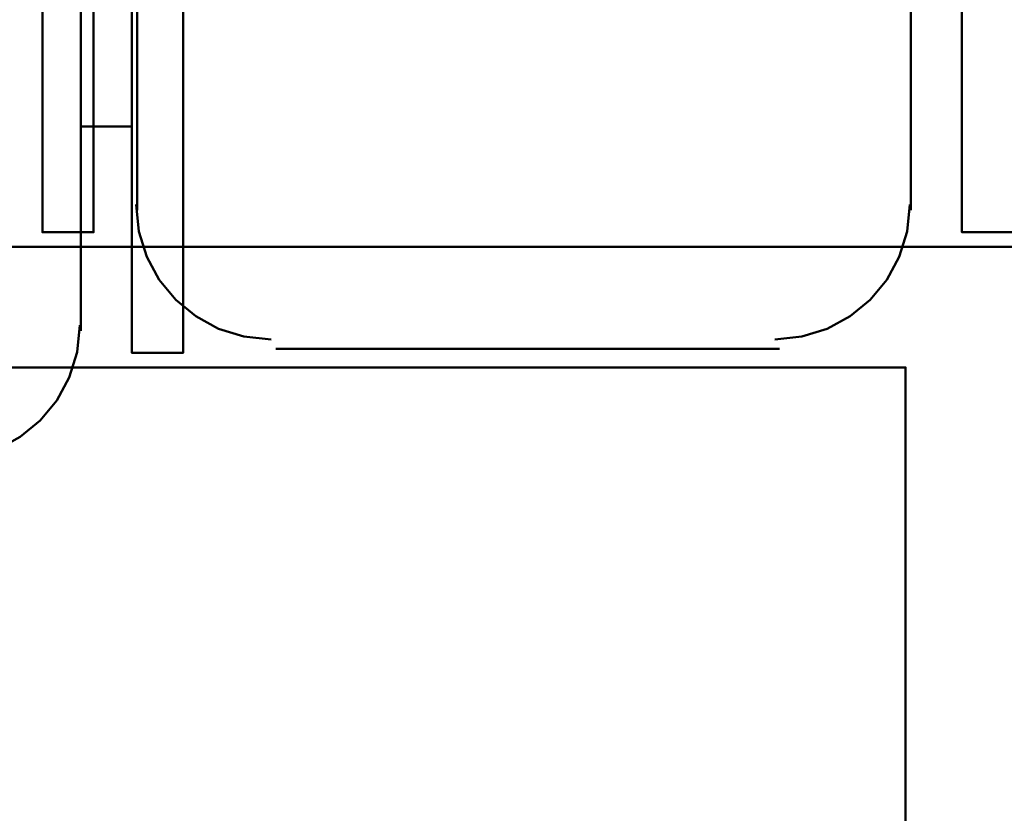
# Model space of a CAD drawing. Header units: metres. Extents: x -1 to 430, y -6 to 31.
# Tile 132 of 169: x 419.573 to 420.144, y 16.591 to 17.051. Entities that reach past the tile are written whole.
import ezdxf

# ---------------------------------------------------------------- set-up
doc = ezdxf.new("R2010")
doc.units = ezdxf.units.M
doc.linetypes.add('CONTINUA', pattern=[0])
doc.layers.add('P4 MOBLES', color=7, linetype='CONTINUA', lineweight=25)
doc.layers.add('P5 MOBLES', color=7, linetype='CONTINUA', lineweight=25)

# ---------------------------------------------------------------- blocks, each defined once
blk = doc.blocks.new('OBJETO_COMPLEJO_111')
at = {"layer": 'P4 MOBLES', "color": 202, "linetype": 'CONTINUA', "lineweight": 50, "transparency": 33554687}
for p, q in [((419.64081, 16.94076), (419.64081, 17.29212)), ((420.08953, 17.29212), (420.08953, 16.94076)), ((420.01333, 16.86033), (419.72124, 16.86033))]:
    blk.add_line(p, q, dxfattribs=at)
for points in [[(419.61541, 17.19052), (419.58578, 17.19052), (419.58578, 16.92806), (419.61541, 16.92806), (419.61541, 17.31752), (419.65351, 17.31752)], [(420.11916, 17.19052), (420.14879, 17.19052), (420.14879, 16.92806), (420.11916, 16.92806), (420.11916, 17.31752), (420.07683, 17.31752)], [(419.64016, 16.94417), (419.64175, 16.92839), (419.64632, 16.91369), (419.65354, 16.90039), (419.6631, 16.8888), (419.67469, 16.87924), (419.68799, 16.87202), (419.70269, 16.86745), (419.71848, 16.86586)], [(420.01058, 16.86586), (420.02636, 16.86745), (420.04106, 16.87202), (420.05436, 16.87924), (420.06595, 16.8888), (420.07552, 16.90039), (420.08274, 16.91369), (420.0873, 16.92839), (420.08889, 16.94417)]]:
    blk.add_lwpolyline(points, dxfattribs=at)
blk.add_lwpolyline([(420.56787, 16.11953), (419.16669, 16.11953), (419.16669, 16.9196), (420.56787, 16.9196), (420.56787, 16.11953)], close=True, dxfattribs=at)
blk = doc.blocks.new('OBJETO_COMPLEJO_170')
at = {"layer": 'P5 MOBLES', "color": 202, "linetype": 'CONTINUA', "lineweight": 50, "transparency": 33554687}
for p, q in [((419.60807, 17.22212), (419.60807, 16.87076)), ((419.6377, 16.98929), (419.60807, 16.98929))]:
    blk.add_line(p, q, dxfattribs=at)
for points in [[(419.6377, 17.12052), (419.66733, 17.12052), (419.66733, 16.85806), (419.6377, 16.85806), (419.6377, 17.24752), (419.59537, 17.24752)], [(419.52912, 16.79586), (419.5449, 16.79745), (419.5596, 16.80202), (419.57291, 16.80924), (419.5845, 16.8188), (419.59406, 16.83039), (419.60128, 16.84369), (419.60584, 16.85839), (419.60744, 16.87417)]]:
    blk.add_lwpolyline(points, dxfattribs=at)
blk.add_lwpolyline([(420.08642, 16.04953), (418.68524, 16.04953), (418.68524, 16.8496), (420.08642, 16.8496), (420.08642, 16.04953)], close=True, dxfattribs=at)

msp = doc.modelspace()

# ---------------------------------------------------------------- block references
at = {"layer": 'P4 MOBLES', "color": 202, "linetype": 'CONTINUA', "lineweight": 50, "transparency": 33554687}
msp.add_blockref('OBJETO_COMPLEJO_111', (0, 0), dxfattribs=at)
at = {"layer": 'P5 MOBLES', "color": 202, "linetype": 'CONTINUA', "lineweight": 50, "transparency": 33554687}
msp.add_blockref('OBJETO_COMPLEJO_170', (0, 0), dxfattribs=at)

doc.saveas('drawing.dxf')
